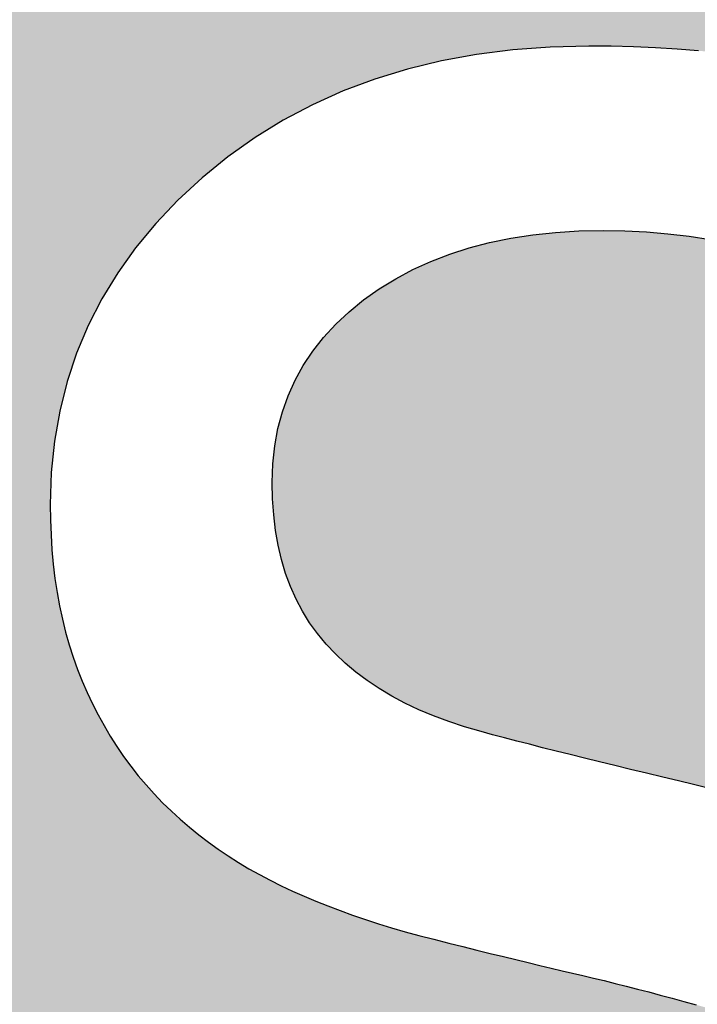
# Model space of a CAD drawing. Extents: x 2664 to 3343, y -1898 to 249.
# Tile 19 of 91: x 2768.24 to 2770.39, y -1587.48 to -1584.36. Entities that reach past the tile are written whole.
import ezdxf

# ---------------------------------------------------------------- set-up
doc = ezdxf.new("R2010")
doc.units = 0
doc.layers.get('0').update_dxf_attribs({"linetype": 'CONTINUOUS'})

msp = doc.modelspace()

# ---------------------------------------------------------------- hatches: boundary and pattern name
h = msp.add_hatch(color=256)
h.paths.add_polyline_path([(2771.0448, -1588.1725), (2771.0479, -1588.2209), (2771.049, -1588.2709), (2771.047, -1588.3336), (2771.041, -1588.3943), (2771.0311, -1588.4529), (2771.0172, -1588.5094), (2770.9993, -1588.5638), (2770.9774, -1588.6162), (2770.9516, -1588.6664), (2770.9218, -1588.7146), (2770.888, -1588.7606), (2770.8503, -1588.8046), (2770.8086, -1588.8465), (2770.7629, -1588.8863), (2770.7133, -1588.9235), (2770.6599, -1588.9574), (2770.6027, -1588.9881), (2770.5417, -1589.0155), (2770.4769, -1589.0398), (2770.4083, -1589.0608), (2770.3359, -1589.0785), (2770.2597, -1589.0931), (2770.1797, -1589.1044), (2770.0959, -1589.1125), (2770.0083, -1589.1173), (2769.9169, -1589.1189), (2769.8515, -1589.1177), (2769.7857, -1589.1141), (2769.7194, -1589.1081), (2769.6527, -1589.0997), (2769.5856, -1589.0889), (2769.5181, -1589.0757), (2769.4501, -1589.0601), (2769.3817, -1589.0421), (2769.3129, -1589.0217), (2769.2436, -1588.9988), (2769.1739, -1588.9736), (2769.1038, -1588.946), (2769.0341, -1588.9162), (2768.9656, -1588.8845), (2768.8984, -1588.8508), (2768.8324, -1588.8152), (2768.7676, -1588.7776), (2768.704, -1588.7381), (2768.6417, -1588.6967), (2768.5806, -1588.6533), (2768.5207, -1588.6079), (2768.462, -1588.5606), (2768.4046, -1588.5114), (2768.3484, -1588.4602), (2768.299, -1588.4602), (2768.299, -1589.3083), (2768.3563, -1589.3354), (2768.4142, -1589.3618), (2768.4727, -1589.3875), (2768.5318, -1589.4126), (2768.5916, -1589.4369), (2768.652, -1589.4606), (2768.7131, -1589.4836), (2768.7747, -1589.5059), (2768.837, -1589.5275), (2768.8999, -1589.5484), (2768.9635, -1589.5687), (2769.0277, -1589.5882), (2769.0933, -1589.6066), (2769.1612, -1589.6234), (2769.2314, -1589.6386), (2769.3039, -1589.6523), (2769.3787, -1589.6643), (2769.4558, -1589.6747), (2769.5352, -1589.6835), (2769.6168, -1589.6907), (2769.7008, -1589.6963), (2769.787, -1589.7003), (2769.8755, -1589.7027), (2769.9663, -1589.7035), (2770.0427, -1589.7027), (2770.117, -1589.7002), (2770.1891, -1589.696), (2770.259, -1589.6902), (2770.3268, -1589.6828), (2770.3924, -1589.6736), (2770.4558, -1589.6629), (2770.517, -1589.6504), (2770.5761, -1589.6363), (2770.633, -1589.6206), (2770.6877, -1589.6032), (2770.7402, -1589.5841), (2770.7912, -1589.5635), (2770.8413, -1589.5414), (2770.8905, -1589.518), (2770.9387, -1589.4931), (2770.9861, -1589.4667), (2771.0325, -1589.439), (2771.078, -1589.4098), (2771.1226, -1589.3792), (2771.1663, -1589.3471), (2771.2091, -1589.3137), (2771.2509, -1589.2787), (2771.2919, -1589.2424), (2771.3275, -1589.2082), (2771.3619, -1589.1728), (2771.3949, -1589.1362), (2771.4266, -1589.0983), (2771.4569, -1589.0593), (2771.4859, -1589.0191), (2771.5135, -1588.9777), (2771.5398, -1588.935), (2771.5647, -1588.8912), (2771.5883, -1588.8462), (2771.6106, -1588.8), (2771.6315, -1588.7525), (2771.6509, -1588.7044), (2771.6686, -1588.6561), (2771.6846, -1588.6077), (2771.6989, -1588.559), (2771.7116, -1588.5102), (2771.7226, -1588.4613), (2771.7318, -1588.4121), (2771.7394, -1588.3628), (2771.7453, -1588.3133), (2771.7495, -1588.2637), (2771.7521, -1588.2138), (2771.7529, -1588.1638), (2771.7512, -1588.086), (2771.7462, -1588.0102), (2771.7377, -1587.9365), (2771.7259, -1587.8649), (2771.7108, -1587.7954), (2771.6922, -1587.728), (2771.6703, -1587.6627), (2771.645, -1587.5994), (2771.6163, -1587.5382), (2771.5843, -1587.4792), (2771.5488, -1587.4222), (2771.51, -1587.3673), (2771.4676, -1587.3145), (2771.4213, -1587.2641), (2771.3711, -1587.2158), (2771.317, -1587.1699), (2771.259, -1587.1262), (2771.1972, -1587.0848), (2771.1314, -1587.0456), (2771.0618, -1587.0086), (2770.9882, -1586.974), (2770.9108, -1586.9416), (2770.8295, -1586.9114), (2770.7443, -1586.8835), (2770.7093, -1586.8732), (2770.6728, -1586.8626), (2770.6349, -1586.8519), (2770.5954, -1586.841), (2770.5546, -1586.83), (2770.5123, -1586.8187), (2770.4685, -1586.8073), (2770.4232, -1586.7957), (2770.3765, -1586.784), (2770.3284, -1586.7721), (2770.2788, -1586.76), (2770.2277, -1586.7477), (2770.1766, -1586.7355), (2770.1268, -1586.7235), (2770.0783, -1586.7117), (2770.0312, -1586.7001), (2769.9855, -1586.6888), (2769.9411, -1586.6777), (2769.898, -1586.6669), (2769.8563, -1586.6562), (2769.8159, -1586.6458), (2769.7769, -1586.6356), (2769.7392, -1586.6257), (2769.7028, -1586.616), (2769.6503, -1586.6008), (2769.5999, -1586.5842), (2769.5516, -1586.5662), (2769.5054, -1586.5467), (2769.4613, -1586.5257), (2769.4193, -1586.5033), (2769.3793, -1586.4794), (2769.3415, -1586.454), (2769.3057, -1586.4272), (2769.272, -1586.399), (2769.2404, -1586.3693), (2769.2109, -1586.3381), (2769.1836, -1586.3053), (2769.1587, -1586.2707), (2769.1361, -1586.2343), (2769.116, -1586.1961), (2769.0982, -1586.1561), (2769.0827, -1586.1142), (2769.0697, -1586.0706), (2769.059, -1586.0252), (2769.0507, -1585.978), (2769.0448, -1585.929), (2769.0412, -1585.8782), (2769.04, -1585.8256), (2769.042, -1585.7668), (2769.0481, -1585.71), (2769.0582, -1585.6551), (2769.0723, -1585.6021), (2769.0904, -1585.551), (2769.1126, -1585.5019), (2769.1388, -1585.4546), (2769.169, -1585.4093), (2769.2033, -1585.3659), (2769.2416, -1585.3244), (2769.2839, -1585.2848), (2769.3302, -1585.2472), (2769.3799, -1585.212), (2769.432, -1585.1799), (2769.4866, -1585.1508), (2769.5436, -1585.1248), (2769.6032, -1585.1019), (2769.6652, -1585.082), (2769.7298, -1585.0652), (2769.7968, -1585.0514), (2769.8663, -1585.0407), (2769.9383, -1585.033), (2770.0128, -1585.0284), (2770.0898, -1585.0269), (2770.1588, -1585.0281), (2770.2273, -1585.0315), (2770.2954, -1585.0372), (2770.3629, -1585.0452), (2770.4298, -1585.0555), (2770.4963, -1585.0681), (2770.5623, -1585.083), (2770.6277, -1585.1001), (2770.6926, -1585.1195), (2770.757, -1585.1413), (2770.8209, -1585.1653), (2770.8843, -1585.1916), (2770.9465, -1585.2194), (2771.0068, -1585.2481), (2771.0652, -1585.2775), (2771.1217, -1585.3078), (2771.1763, -1585.3388), (2771.2291, -1585.3707), (2771.2799, -1585.4033), (2771.3289, -1585.4368), (2771.376, -1585.471), (2771.4212, -1585.5061), (2771.4645, -1585.5419), (2771.5059, -1585.5786), (2771.5553, -1585.5786), (2771.5553, -1584.7717), (2771.5007, -1584.7455), (2771.4454, -1584.7203), (2771.3894, -1584.6962), (2771.3326, -1584.6731), (2771.275, -1584.6511), (2771.2167, -1584.6302), (2771.1577, -1584.6103), (2771.0979, -1584.5915), (2771.0374, -1584.5737), (2770.9761, -1584.557), (2770.9141, -1584.5413), (2770.8514, -1584.5267), (2770.7879, -1584.5133), (2770.7237, -1584.501), (2770.6589, -1584.4898), (2770.5934, -1584.4799), (2770.5272, -1584.4711), (2770.4603, -1584.4634), (2770.3927, -1584.457), (2770.3244, -1584.4517), (2770.2555, -1584.4476), (2770.1858, -1584.4447), (2770.1155, -1584.4429), (2770.0445, -1584.4423), (2769.9221, -1584.4452), (2769.8034, -1584.454), (2769.6884, -1584.4685), (2769.577, -1584.4888), (2769.4693, -1584.5149), (2769.3652, -1584.5468), (2769.2648, -1584.5845), (2769.1681, -1584.6281), (2769.075, -1584.6774), (2768.9856, -1584.7325), (2768.8998, -1584.7935), (2768.8177, -1584.8602), (2768.7408, -1584.9312), (2768.6705, -1585.005), (2768.607, -1585.0816), (2768.5501, -1585.1609), (2768.5, -1585.2431), (2768.4565, -1585.3279), (2768.4197, -1585.4156), (2768.3896, -1585.5061), (2768.3662, -1585.5993), (2768.3494, -1585.6953), (2768.3394, -1585.794), (2768.3361, -1585.8955), (2768.3367, -1585.9445), (2768.3385, -1585.9924), (2768.3415, -1586.0394), (2768.3457, -1586.0854), (2768.3511, -1586.1304), (2768.3577, -1586.1744), (2768.3655, -1586.2175), (2768.3745, -1586.2596), (2768.3847, -1586.3008), (2768.3961, -1586.3409), (2768.4087, -1586.3801), (2768.4225, -1586.4184), (2768.4374, -1586.4557), (2768.4533, -1586.4922), (2768.4701, -1586.528), (2768.4879, -1586.5629), (2768.5067, -1586.597), (2768.5265, -1586.6304), (2768.5472, -1586.6629), (2768.5689, -1586.6946), (2768.5916, -1586.7256), (2768.6152, -1586.7557), (2768.6398, -1586.785), (2768.6654, -1586.8136), (2768.6925, -1586.8412), (2768.7202, -1586.8681), (2768.7486, -1586.894), (2768.7777, -1586.919), (2768.8074, -1586.9431), (2768.8378, -1586.9664), (2768.8688, -1586.9888), (2768.9005, -1587.0102), (2768.9329, -1587.0308), (2768.9659, -1587.0506), (2768.9995, -1587.0694), (2769.0338, -1587.0873), (2769.0689, -1587.1046), (2769.1047, -1587.1213), (2769.1413, -1587.1376), (2769.1786, -1587.1534), (2769.2167, -1587.1687), (2769.2556, -1587.1836), (2769.2953, -1587.1979), (2769.3357, -1587.2117), (2769.3769, -1587.2251), (2769.4189, -1587.238), (2769.4617, -1587.2504), (2769.5052, -1587.2623), (2769.5533, -1587.2744), (2769.5999, -1587.2862), (2769.6453, -1587.2975), (2769.6893, -1587.3085), (2769.732, -1587.319), (2769.7733, -1587.3292), (2769.8133, -1587.3389), (2769.8519, -1587.3483), (2769.8892, -1587.3572), (2769.9252, -1587.3658), (2769.9598, -1587.3739), (2769.993, -1587.3817), (2770.0259, -1587.3894), (2770.0593, -1587.3973), (2770.0933, -1587.4056), (2770.1277, -1587.4141), (2770.1628, -1587.423), (2770.1984, -1587.4321), (2770.2345, -1587.4415), (2770.2711, -1587.4512), (2770.3084, -1587.4612), (2770.3461, -1587.4714), (2770.3844, -1587.482), (2770.4232, -1587.4928), (2770.4762, -1587.5093), (2770.5268, -1587.527), (2770.5749, -1587.5461), (2770.6206, -1587.5665), (2770.6639, -1587.5882), (2770.7047, -1587.6112), (2770.7431, -1587.6355), (2770.7791, -1587.6611), (2770.8126, -1587.6881), (2770.8438, -1587.7164), (2770.8725, -1587.746), (2770.8987, -1587.7769), (2770.9227, -1587.8092), (2770.9446, -1587.8432), (2770.9644, -1587.8788), (2770.9822, -1587.9159), (2770.9978, -1587.9547), (2771.0114, -1587.9951), (2771.0229, -1588.037), (2771.0323, -1588.0806), (2771.0396, -1588.1258)], flags=16)
h.paths.add_polyline_path([(2769.6708, -1602.5224), (2770.3459, -1602.5224), (2770.3459, -1598.0434), (2772.0502, -1598.0434), (2772.0502, -1597.4424), (2767.9665, -1597.4424), (2767.9665, -1598.0434), (2769.6708, -1598.0434)], flags=16)
h.paths.add_polyline_path([(2765.5707, -1592.1735), (2765.5707, -1582.1735), (2774.5707, -1582.1735), (2774.5707, -1592.1735)])
h.paths.add_polyline_path([(2774.5707, -1605.1735), (2765.5707, -1605.1735), (2765.5707, -1595.1735), (2774.5707, -1595.1735)])
edge = h.paths.add_edge_path()
edge.add_line((2771.8044, -1573.2535), (2771.8221, -1573.172))
edge.add_line((2771.8221, -1573.172), (2771.8359, -1573.0881))
edge.add_line((2771.8359, -1573.0881), (2771.8458, -1573.0017))
edge.add_line((2771.8458, -1573.0017), (2771.8517, -1572.9128))
edge.add_line((2771.8517, -1572.9128), (2771.8537, -1572.8214))
edge.add_line((2771.8537, -1572.8214), (2771.8526, -1572.7558))
edge.add_line((2768.6756, -1571.4424), (2768.6756, -1576.5224))
edge.add_line((2768.6756, -1576.5224), (2769.3507, -1576.5224))
edge.add_line((2769.3507, -1576.5224), (2769.3507, -1574.5011))
edge.add_line((2769.3507, -1574.5011), (2770.1247, -1574.5011))
edge.add_line((2770.1247, -1574.5011), (2771.7302, -1576.5224))
edge.add_line((2771.7302, -1576.5224), (2772.607, -1576.5224))
edge.add_line((2772.607, -1576.5224), (2770.7998, -1574.3117))
edge.add_line((2770.7998, -1574.3117), (2770.8794, -1574.2801))
edge.add_line((2770.8794, -1574.2801), (2770.9561, -1574.2459))
edge.add_line((2770.9561, -1574.2459), (2771.0301, -1574.2089))
edge.add_line((2771.0301, -1574.2089), (2771.1012, -1574.1692))
edge.add_line((2771.1012, -1574.1692), (2771.1696, -1574.1268))
edge.add_line((2771.1696, -1574.1268), (2771.2351, -1574.0817))
edge.add_line((2771.2351, -1574.0817), (2771.2979, -1574.0338))
edge.add_line((2771.2979, -1574.0338), (2771.3578, -1573.9833))
edge.add_line((2771.3578, -1573.9833), (2771.415, -1573.93))
edge.add_line((2771.415, -1573.93), (2771.4693, -1573.874))
edge.add_line((2771.4693, -1573.874), (2771.5209, -1573.8153))
edge.add_line((2771.5209, -1573.8153), (2771.5696, -1573.7539))
edge.add_line((2771.5696, -1573.7539), (2771.615, -1573.6899))
edge.add_line((2771.615, -1573.6899), (2771.6564, -1573.6233))
edge.add_line((2771.6564, -1573.6233), (2771.6939, -1573.5543))
edge.add_line((2771.6939, -1573.5543), (2771.7274, -1573.4829))
edge.add_line((2771.7274, -1573.4829), (2771.757, -1573.4089))
edge.add_line((2771.757, -1573.4089), (2771.7827, -1573.3324))
edge.add_line((2771.7827, -1573.3324), (2771.8044, -1573.2535))
edge.add_line((2770.9517, -1573.5739), (2770.9308, -1573.6))
edge.add_line((2770.9308, -1573.6), (2770.9088, -1573.6253))
edge.add_line((2770.9088, -1573.6253), (2770.8857, -1573.6499))
edge.add_line((2770.8857, -1573.6499), (2770.8615, -1573.6736))
edge.add_line((2770.8615, -1573.6736), (2770.8343, -1573.6996))
edge.add_line((2770.8343, -1573.6996), (2770.806, -1573.7241))
edge.add_line((2770.806, -1573.7241), (2770.7768, -1573.7471))
edge.add_line((2770.7768, -1573.7471), (2770.7465, -1573.7685))
edge.add_line((2770.7465, -1573.7685), (2770.7153, -1573.7885))
edge.add_line((2770.7153, -1573.7885), (2770.683, -1573.8069))
edge.add_line((2770.683, -1573.8069), (2770.6497, -1573.8238))
edge.add_line((2770.6497, -1573.8238), (2770.6155, -1573.8392))
edge.add_line((2770.6155, -1573.8392), (2770.5802, -1573.8531))
edge.add_line((2770.5802, -1573.8531), (2770.5439, -1573.8654))
edge.add_line((2770.5439, -1573.8654), (2770.5067, -1573.8763))
edge.add_line((2770.5067, -1573.8763), (2770.4684, -1573.8856))
edge.add_line((2770.4684, -1573.8856), (2770.4292, -1573.8938))
edge.add_line((2770.4292, -1573.8938), (2770.3892, -1573.9013))
edge.add_line((2770.3892, -1573.9013), (2770.3484, -1573.9081))
edge.add_line((2770.3484, -1573.9081), (2770.3067, -1573.9142))
edge.add_line((2770.3067, -1573.9142), (2770.2642, -1573.9196))
edge.add_line((2770.2642, -1573.9196), (2770.2209, -1573.9242))
edge.add_line((2770.2209, -1573.9242), (2770.1767, -1573.9281))
edge.add_line((2770.1767, -1573.9281), (2770.1318, -1573.9314))
edge.add_line((2770.1318, -1573.9314), (2770.0859, -1573.9339))
edge.add_line((2770.0859, -1573.9339), (2770.0393, -1573.9356))
edge.add_line((2770.0393, -1573.9356), (2769.9918, -1573.9367))
edge.add_line((2769.9918, -1573.9367), (2769.9435, -1573.9371))
edge.add_line((2769.9435, -1573.9371), (2769.3507, -1573.9371))
edge.add_line((2769.3507, -1573.9371), (2769.3507, -1572.0269))
edge.add_line((2771.1448, -1572.767), (2771.1475, -1572.8023))
edge.add_line((2771.1475, -1572.8023), (2771.1492, -1572.8383))
edge.add_line((2771.1492, -1572.8383), (2771.1497, -1572.875))
edge.add_line((2771.1497, -1572.875), (2771.1492, -1572.9184))
edge.add_line((2771.1492, -1572.9184), (2771.1478, -1572.961))
edge.add_line((2771.1478, -1572.961), (2771.1453, -1573.0026))
edge.add_line((2771.1453, -1573.0026), (2771.1419, -1573.0433))
edge.add_line((2771.1419, -1573.0433), (2771.1376, -1573.0831))
edge.add_line((2771.1376, -1573.0831), (2771.1322, -1573.122))
edge.add_line((2771.1322, -1573.122), (2771.1259, -1573.1599))
edge.add_line((2771.1259, -1573.1599), (2771.1186, -1573.197))
edge.add_line((2771.1186, -1573.197), (2771.1104, -1573.2331))
edge.add_line((2771.1104, -1573.2331), (2771.1011, -1573.2683))
edge.add_line((2771.1011, -1573.2683), (2771.0909, -1573.3026))
edge.add_line((2771.0909, -1573.3026), (2771.0797, -1573.336))
edge.add_line((2771.0797, -1573.336), (2771.0675, -1573.3686))
edge.add_line((2771.0675, -1573.3686), (2771.0542, -1573.4003))
edge.add_line((2771.0542, -1573.4003), (2771.0399, -1573.4312))
edge.add_line((2771.0399, -1573.4312), (2771.0244, -1573.4614))
edge.add_line((2771.0244, -1573.4614), (2771.0078, -1573.4907))
edge.add_line((2771.0078, -1573.4907), (2770.9902, -1573.5192))
edge.add_line((2770.9902, -1573.5192), (2770.9715, -1573.547))
edge.add_line((2770.9715, -1573.547), (2770.9517, -1573.5739))
edge.add_line((2765.5707, -1579.1735), (2765.5707, -1569.1735))
edge.add_line((2774.5707, -1579.1735), (2765.5707, -1579.1735))
edge.add_line((2774.5707, -1569.1735), (2774.5707, -1579.1735))
h = msp.add_hatch(color=256)
h.paths.add_polyline_path([(2770.9561, -1574.2459), (2771.0301, -1574.2089), (2771.1012, -1574.1692), (2771.1696, -1574.1268), (2771.2351, -1574.0817), (2771.2979, -1574.0338), (2771.3578, -1573.9833), (2771.415, -1573.93), (2771.4693, -1573.874), (2771.5209, -1573.8153), (2771.5696, -1573.7539), (2771.615, -1573.6899), (2771.6564, -1573.6233), (2771.6939, -1573.5543), (2771.7274, -1573.4829), (2771.757, -1573.4089), (2771.7827, -1573.3324), (2771.8044, -1573.2535), (2771.8221, -1573.172), (2771.8359, -1573.0881), (2771.8458, -1573.0017), (2771.8517, -1572.9128), (2771.8537, -1572.8214), (2771.8526, -1572.7558), (2771.8494, -1572.6919), (2771.844, -1572.6299), (2771.8365, -1572.5696), (2771.8269, -1572.5112), (2771.8151, -1572.4545), (2771.8011, -1572.3997), (2771.7851, -1572.3467), (2771.7668, -1572.2954), (2771.7465, -1572.246), (2771.724, -1572.1983), (2771.6993, -1572.1525), (2771.6728, -1572.1082), (2771.6447, -1572.0653), (2771.615, -1572.0237), (2771.5838, -1571.9835), (2771.551, -1571.9446), (2771.5166, -1571.907), (2771.4807, -1571.8708), (2771.4431, -1571.836), (2771.4041, -1571.8024), (2771.3634, -1571.7703), (2771.3211, -1571.7394), (2771.2773, -1571.7099), (2771.2326, -1571.682), (2771.1874, -1571.6558), (2771.1419, -1571.6313), (2771.096, -1571.6086), (2771.0497, -1571.5877), (2771.0031, -1571.5684), (2770.956, -1571.5509), (2770.9087, -1571.5352), (2770.8609, -1571.5212), (2770.8128, -1571.509), (2770.7643, -1571.4985), (2770.7154, -1571.4897), (2770.6654, -1571.4821), (2770.6133, -1571.4752), (2770.5594, -1571.469), (2770.5034, -1571.4634), (2770.4455, -1571.4585), (2770.3856, -1571.4542), (2770.3237, -1571.4506), (2770.2598, -1571.4476), (2770.194, -1571.4453), (2770.1262, -1571.4437), (2770.0564, -1571.4427), (2769.9847, -1571.4424), (2768.6756, -1571.4424), (2768.6756, -1576.5224), (2769.3507, -1576.5224), (2769.3507, -1574.5011), (2770.1247, -1574.5011), (2771.7302, -1576.5224), (2772.607, -1576.5224), (2770.7998, -1574.3117), (2770.8794, -1574.2801)], flags=16)
h.paths.add_polyline_path([(2769.6708, -1602.5224), (2770.3459, -1602.5224), (2770.3459, -1598.0434), (2772.0502, -1598.0434), (2772.0502, -1597.4424), (2767.9665, -1597.4424), (2767.9665, -1598.0434), (2769.6708, -1598.0434)], flags=16)
h.paths.add_polyline_path([(2770.7791, -1587.6611), (2770.8126, -1587.6881), (2770.8438, -1587.7164), (2770.8725, -1587.746), (2770.8987, -1587.7769), (2770.9227, -1587.8092), (2770.9446, -1587.8432), (2770.9644, -1587.8788), (2770.9822, -1587.9159), (2770.9978, -1587.9547), (2771.0114, -1587.9951), (2771.0229, -1588.037), (2771.0323, -1588.0806), (2771.0396, -1588.1258), (2771.0448, -1588.1725), (2771.0479, -1588.2209), (2771.049, -1588.2709), (2771.047, -1588.3336), (2771.041, -1588.3943), (2771.0311, -1588.4529), (2771.0172, -1588.5094), (2770.9993, -1588.5638), (2770.9774, -1588.6162), (2770.9516, -1588.6664), (2770.9218, -1588.7146), (2770.888, -1588.7606), (2770.8503, -1588.8046), (2770.8086, -1588.8465), (2770.7629, -1588.8863), (2770.7133, -1588.9235), (2770.6599, -1588.9574), (2770.6027, -1588.9881), (2770.5417, -1589.0155), (2770.4769, -1589.0398), (2770.4083, -1589.0608), (2770.3359, -1589.0785), (2770.2597, -1589.0931), (2770.1797, -1589.1044), (2770.0959, -1589.1125), (2770.0083, -1589.1173), (2769.9169, -1589.1189), (2769.8515, -1589.1177), (2769.7857, -1589.1141), (2769.7194, -1589.1081), (2769.6527, -1589.0997), (2769.5856, -1589.0889), (2769.5181, -1589.0757), (2769.4501, -1589.0601), (2769.3817, -1589.0421), (2769.3129, -1589.0217), (2769.2436, -1588.9988), (2769.1739, -1588.9736), (2769.1038, -1588.946), (2769.0341, -1588.9162), (2768.9656, -1588.8845), (2768.8984, -1588.8508), (2768.8324, -1588.8152), (2768.7676, -1588.7776), (2768.704, -1588.7381), (2768.6417, -1588.6967), (2768.5806, -1588.6533), (2768.5207, -1588.6079), (2768.462, -1588.5606), (2768.4046, -1588.5114), (2768.3484, -1588.4602), (2768.299, -1588.4602), (2768.299, -1589.3083), (2768.3563, -1589.3354), (2768.4142, -1589.3618), (2768.4727, -1589.3875), (2768.5318, -1589.4126), (2768.5916, -1589.4369), (2768.652, -1589.4606), (2768.7131, -1589.4836), (2768.7747, -1589.5059), (2768.837, -1589.5275), (2768.8999, -1589.5484), (2768.9635, -1589.5687), (2769.0277, -1589.5882), (2769.0933, -1589.6066), (2769.1612, -1589.6234), (2769.2314, -1589.6386), (2769.3039, -1589.6523), (2769.3787, -1589.6643), (2769.4558, -1589.6747), (2769.5352, -1589.6835), (2769.6168, -1589.6907), (2769.7008, -1589.6963), (2769.787, -1589.7003), (2769.8755, -1589.7027), (2769.9663, -1589.7035), (2770.0427, -1589.7027), (2770.117, -1589.7002), (2770.1891, -1589.696), (2770.259, -1589.6902), (2770.3268, -1589.6828), (2770.3924, -1589.6736), (2770.4558, -1589.6629), (2770.517, -1589.6504), (2770.5761, -1589.6363), (2770.633, -1589.6206), (2770.6877, -1589.6032), (2770.7402, -1589.5841), (2770.7912, -1589.5635), (2770.8413, -1589.5414), (2770.8905, -1589.518), (2770.9387, -1589.4931), (2770.9861, -1589.4667), (2771.0325, -1589.439), (2771.078, -1589.4098), (2771.1226, -1589.3792), (2771.1663, -1589.3471), (2771.2091, -1589.3137), (2771.2509, -1589.2787), (2771.2919, -1589.2424), (2771.3275, -1589.2082), (2771.3619, -1589.1728), (2771.3949, -1589.1362), (2771.4266, -1589.0983), (2771.4569, -1589.0593), (2771.4859, -1589.0191), (2771.5135, -1588.9777), (2771.5398, -1588.935), (2771.5647, -1588.8912), (2771.5883, -1588.8462), (2771.6106, -1588.8), (2771.6315, -1588.7525), (2771.6509, -1588.7044), (2771.6686, -1588.6561), (2771.6846, -1588.6077), (2771.6989, -1588.559), (2771.7116, -1588.5102), (2771.7226, -1588.4613), (2771.7318, -1588.4121), (2771.7394, -1588.3628), (2771.7453, -1588.3133), (2771.7495, -1588.2637), (2771.7521, -1588.2138), (2771.7529, -1588.1638), (2771.7512, -1588.086), (2771.7462, -1588.0102), (2771.7377, -1587.9365), (2771.7259, -1587.8649), (2771.7108, -1587.7954), (2771.6922, -1587.728), (2771.6703, -1587.6627), (2771.645, -1587.5994), (2771.6163, -1587.5382), (2771.5843, -1587.4792), (2771.5488, -1587.4222), (2771.51, -1587.3673), (2771.4676, -1587.3145), (2771.4213, -1587.2641), (2771.3711, -1587.2158), (2771.317, -1587.1699), (2771.259, -1587.1262), (2771.1972, -1587.0848), (2771.1314, -1587.0456), (2771.0618, -1587.0086), (2770.9882, -1586.974), (2770.9108, -1586.9416), (2770.8295, -1586.9114), (2770.7443, -1586.8835), (2770.7093, -1586.8732), (2770.6728, -1586.8626), (2770.6349, -1586.8519), (2770.5954, -1586.841), (2770.5546, -1586.83), (2770.5123, -1586.8187), (2770.4685, -1586.8073), (2770.4232, -1586.7957), (2770.3765, -1586.784), (2770.3284, -1586.7721), (2770.2788, -1586.76), (2770.2277, -1586.7477), (2770.1766, -1586.7355), (2770.1268, -1586.7235), (2770.0783, -1586.7117), (2770.0312, -1586.7001), (2769.9855, -1586.6888), (2769.9411, -1586.6777), (2769.898, -1586.6669), (2769.8563, -1586.6562), (2769.8159, -1586.6458), (2769.7769, -1586.6356), (2769.7392, -1586.6257), (2769.7028, -1586.616), (2769.6503, -1586.6008), (2769.5999, -1586.5842), (2769.5516, -1586.5662), (2769.5054, -1586.5467), (2769.4613, -1586.5257), (2769.4193, -1586.5033), (2769.3793, -1586.4794), (2769.3415, -1586.454), (2769.3057, -1586.4272), (2769.272, -1586.399), (2769.2404, -1586.3693), (2769.2109, -1586.3381), (2769.1836, -1586.3053), (2769.1587, -1586.2707), (2769.1361, -1586.2343), (2769.116, -1586.1961), (2769.0982, -1586.1561), (2769.0827, -1586.1142), (2769.0697, -1586.0706), (2769.059, -1586.0252), (2769.0507, -1585.978), (2769.0448, -1585.929), (2769.0412, -1585.8782), (2769.04, -1585.8256), (2769.042, -1585.7668), (2769.0481, -1585.71), (2769.0582, -1585.6551), (2769.0723, -1585.6021), (2769.0904, -1585.551), (2769.1126, -1585.5019), (2769.1388, -1585.4546), (2769.169, -1585.4093), (2769.2033, -1585.3659), (2769.2416, -1585.3244), (2769.2839, -1585.2848), (2769.3302, -1585.2472), (2769.3799, -1585.212), (2769.432, -1585.1799), (2769.4866, -1585.1508), (2769.5436, -1585.1248), (2769.6032, -1585.1019), (2769.6652, -1585.082), (2769.7298, -1585.0652), (2769.7968, -1585.0514), (2769.8663, -1585.0407), (2769.9383, -1585.033), (2770.0128, -1585.0284), (2770.0898, -1585.0269), (2770.1588, -1585.0281), (2770.2273, -1585.0315), (2770.2954, -1585.0372), (2770.3629, -1585.0452), (2770.4298, -1585.0555), (2770.4963, -1585.0681), (2770.5623, -1585.083), (2770.6277, -1585.1001), (2770.6926, -1585.1195), (2770.757, -1585.1413), (2770.8209, -1585.1653), (2770.8843, -1585.1916), (2770.9465, -1585.2194), (2771.0068, -1585.2481), (2771.0652, -1585.2775), (2771.1217, -1585.3078), (2771.1763, -1585.3388), (2771.2291, -1585.3707), (2771.2799, -1585.4033), (2771.3289, -1585.4368), (2771.376, -1585.471), (2771.4212, -1585.5061), (2771.4645, -1585.5419), (2771.5059, -1585.5786), (2771.5553, -1585.5786), (2771.5553, -1584.7717), (2771.5007, -1584.7455), (2771.4454, -1584.7203), (2771.3894, -1584.6962), (2771.3326, -1584.6731), (2771.275, -1584.6511), (2771.2167, -1584.6302), (2771.1577, -1584.6103), (2771.0979, -1584.5915), (2771.0374, -1584.5737), (2770.9761, -1584.557), (2770.9141, -1584.5413), (2770.8514, -1584.5267), (2770.7879, -1584.5133), (2770.7237, -1584.501), (2770.6589, -1584.4898), (2770.5934, -1584.4799), (2770.5272, -1584.4711), (2770.4603, -1584.4634), (2770.3927, -1584.457), (2770.3244, -1584.4517), (2770.2555, -1584.4476), (2770.1858, -1584.4447), (2770.1155, -1584.4429), (2770.0445, -1584.4423), (2769.9221, -1584.4452), (2769.8034, -1584.454), (2769.6884, -1584.4685), (2769.577, -1584.4888), (2769.4693, -1584.5149), (2769.3652, -1584.5468), (2769.2648, -1584.5845), (2769.1681, -1584.6281), (2769.075, -1584.6774), (2768.9856, -1584.7325), (2768.8998, -1584.7935), (2768.8177, -1584.8602), (2768.7408, -1584.9312), (2768.6705, -1585.005), (2768.607, -1585.0816), (2768.5501, -1585.1609), (2768.5, -1585.2431), (2768.4565, -1585.3279), (2768.4197, -1585.4156), (2768.3896, -1585.5061), (2768.3662, -1585.5993), (2768.3494, -1585.6953), (2768.3394, -1585.794), (2768.3361, -1585.8955), (2768.3367, -1585.9445), (2768.3385, -1585.9924), (2768.3415, -1586.0394), (2768.3457, -1586.0854), (2768.3511, -1586.1304), (2768.3577, -1586.1744), (2768.3655, -1586.2175), (2768.3745, -1586.2596), (2768.3847, -1586.3008), (2768.3961, -1586.3409), (2768.4087, -1586.3801), (2768.4225, -1586.4184), (2768.4374, -1586.4557), (2768.4533, -1586.4922), (2768.4701, -1586.528), (2768.4879, -1586.5629), (2768.5067, -1586.597), (2768.5265, -1586.6304), (2768.5472, -1586.6629), (2768.5689, -1586.6946), (2768.5916, -1586.7256), (2768.6152, -1586.7557), (2768.6398, -1586.785), (2768.6654, -1586.8136), (2768.6925, -1586.8412), (2768.7202, -1586.8681), (2768.7486, -1586.894), (2768.7777, -1586.919), (2768.8074, -1586.9431), (2768.8378, -1586.9664), (2768.8688, -1586.9888), (2768.9005, -1587.0102), (2768.9329, -1587.0308), (2768.9659, -1587.0506), (2768.9995, -1587.0694), (2769.0338, -1587.0873), (2769.0689, -1587.1046), (2769.1047, -1587.1213), (2769.1413, -1587.1376), (2769.1786, -1587.1534), (2769.2167, -1587.1687), (2769.2556, -1587.1836), (2769.2953, -1587.1979), (2769.3357, -1587.2117), (2769.3769, -1587.2251), (2769.4189, -1587.238), (2769.4617, -1587.2504), (2769.5052, -1587.2623), (2769.5533, -1587.2744), (2769.5999, -1587.2862), (2769.6453, -1587.2975), (2769.6893, -1587.3085), (2769.732, -1587.319), (2769.7733, -1587.3292), (2769.8133, -1587.3389), (2769.8519, -1587.3483), (2769.8892, -1587.3572), (2769.9252, -1587.3658), (2769.9598, -1587.3739), (2769.993, -1587.3817), (2770.0259, -1587.3894), (2770.0593, -1587.3973), (2770.0933, -1587.4056), (2770.1277, -1587.4141), (2770.1628, -1587.423), (2770.1984, -1587.4321), (2770.2345, -1587.4415), (2770.2711, -1587.4512), (2770.3084, -1587.4612), (2770.3461, -1587.4714), (2770.3844, -1587.482), (2770.4232, -1587.4928), (2770.4762, -1587.5093), (2770.5268, -1587.527), (2770.5749, -1587.5461), (2770.6206, -1587.5665), (2770.6639, -1587.5882), (2770.7047, -1587.6112), (2770.7431, -1587.6355)], flags=16)
h.paths.add_polyline_path([(2771.1259, -1573.1599), (2771.1186, -1573.197), (2771.1104, -1573.2331), (2771.1011, -1573.2683), (2771.0909, -1573.3026), (2771.0797, -1573.336), (2771.0675, -1573.3686), (2771.0542, -1573.4003), (2771.0399, -1573.4312), (2771.0244, -1573.4614), (2771.0078, -1573.4907), (2770.9902, -1573.5192), (2770.9715, -1573.547), (2770.9517, -1573.5739), (2770.9308, -1573.6), (2770.9088, -1573.6253), (2770.8857, -1573.6499), (2770.8615, -1573.6736), (2770.8343, -1573.6996), (2770.806, -1573.7241), (2770.7768, -1573.7471), (2770.7465, -1573.7685), (2770.7153, -1573.7885), (2770.683, -1573.8069), (2770.6497, -1573.8238), (2770.6155, -1573.8392), (2770.5802, -1573.8531), (2770.5439, -1573.8654), (2770.5067, -1573.8763), (2770.4684, -1573.8856), (2770.4292, -1573.8938), (2770.3892, -1573.9013), (2770.3484, -1573.9081), (2770.3067, -1573.9142), (2770.2642, -1573.9196), (2770.2209, -1573.9242), (2770.1767, -1573.9281), (2770.1318, -1573.9314), (2770.0859, -1573.9339), (2770.0393, -1573.9356), (2769.9918, -1573.9367), (2769.9435, -1573.9371), (2769.3507, -1573.9371), (2769.3507, -1572.0269), (2770.0217, -1572.0269), (2770.0678, -1572.0272), (2770.1126, -1572.028), (2770.1562, -1572.0294), (2770.1985, -1572.0313), (2770.2397, -1572.0337), (2770.2796, -1572.0367), (2770.3182, -1572.0402), (2770.3557, -1572.0443), (2770.3919, -1572.0489), (2770.4268, -1572.0541), (2770.4606, -1572.0598), (2770.4931, -1572.066), (2770.5247, -1572.0729), (2770.5556, -1572.0806), (2770.5859, -1572.0891), (2770.6155, -1572.0983), (2770.6444, -1572.1083), (2770.6727, -1572.119), (2770.7003, -1572.1306), (2770.7273, -1572.1429), (2770.7536, -1572.156), (2770.7793, -1572.1698), (2770.8043, -1572.1844), (2770.8286, -1572.1998), (2770.8555, -1572.2188), (2770.8811, -1572.2385), (2770.9055, -1572.2591), (2770.9288, -1572.2806), (2770.9508, -1572.3028), (2770.9717, -1572.3259), (2770.9913, -1572.3498), (2771.0098, -1572.3746), (2771.027, -1572.4001), (2771.043, -1572.4265), (2771.0579, -1572.4538), (2771.0715, -1572.4818), (2771.084, -1572.5106), (2771.0954, -1572.5402), (2771.1057, -1572.5705), (2771.115, -1572.6014), (2771.1231, -1572.6331), (2771.1302, -1572.6655), (2771.1361, -1572.6986), (2771.141, -1572.7325), (2771.1448, -1572.767), (2771.1475, -1572.8023), (2771.1492, -1572.8383), (2771.1497, -1572.875), (2771.1492, -1572.9184), (2771.1478, -1572.961), (2771.1453, -1573.0026), (2771.1419, -1573.0433), (2771.1376, -1573.0831), (2771.1322, -1573.122)], flags=0)
h.paths.add_polyline_path([(2765.5707, -1579.1735), (2765.5707, -1569.1735), (2774.5707, -1569.1735), (2774.5707, -1579.1735)])
h.paths.add_polyline_path([(2774.5707, -1605.1735), (2765.5707, -1605.1735), (2765.5707, -1595.1735), (2774.5707, -1595.1735)])
h.paths.add_polyline_path([(2774.5707, -1592.1735), (2765.5707, -1592.1735), (2765.5707, -1582.1735), (2774.5707, -1582.1735)])

# ---------------------------------------------------------------- linework, layer by layer
for p, q in [((2770.0445, -1584.4423), (2769.9221, -1584.4452)), ((2770.0445, -1584.4423), (2769.9221, -1584.4452)), ((2770.1155, -1584.4429), (2770.0445, -1584.4423)), ((2770.1155, -1584.4429), (2770.0445, -1584.4423)), ((2770.1858, -1584.4447), (2770.1155, -1584.4429)), ((2770.1858, -1584.4447), (2770.1155, -1584.4429)), ((2769.6884, -1584.4685), (2769.577, -1584.4888)), ((2769.6884, -1584.4685), (2769.577, -1584.4888)), ((2769.8034, -1584.454), (2769.6884, -1584.4685)), ((2769.8034, -1584.454), (2769.6884, -1584.4685)), ((2769.9221, -1584.4452), (2769.8034, -1584.454)), ((2769.9221, -1584.4452), (2769.8034, -1584.454)), ((2770.2555, -1584.4476), (2770.1858, -1584.4447)), ((2770.2555, -1584.4476), (2770.1858, -1584.4447)), ((2770.3244, -1584.4517), (2770.2555, -1584.4476)), ((2770.3244, -1584.4517), (2770.2555, -1584.4476)), ((2770.3927, -1584.457), (2770.3244, -1584.4517)), ((2770.3927, -1584.457), (2770.3244, -1584.4517)), ((2769.577, -1584.4888), (2769.4693, -1584.5149)), ((2769.577, -1584.4888), (2769.4693, -1584.5149)), ((2769.4693, -1584.5149), (2769.3652, -1584.5468)), ((2769.4693, -1584.5149), (2769.3652, -1584.5468)), ((2769.3652, -1584.5468), (2769.2648, -1584.5845)), ((2769.3652, -1584.5468), (2769.2648, -1584.5845)), ((2769.2648, -1584.5845), (2769.1681, -1584.6281)), ((2769.2648, -1584.5845), (2769.1681, -1584.6281)), ((2769.1681, -1584.6281), (2769.075, -1584.6774)), ((2769.1681, -1584.6281), (2769.075, -1584.6774)), ((2769.075, -1584.6774), (2768.9856, -1584.7325)), ((2769.075, -1584.6774), (2768.9856, -1584.7325)), ((2768.9856, -1584.7325), (2768.8998, -1584.7935)), ((2768.9856, -1584.7325), (2768.8998, -1584.7935)), ((2768.8998, -1584.7935), (2768.8177, -1584.8602)), ((2768.8998, -1584.7935), (2768.8177, -1584.8602)), ((2768.8177, -1584.8602), (2768.7408, -1584.9312)), ((2768.8177, -1584.8602), (2768.7408, -1584.9312)), ((2768.7408, -1584.9312), (2768.6705, -1585.005)), ((2768.7408, -1584.9312), (2768.6705, -1585.005)), ((2768.6705, -1585.005), (2768.607, -1585.0816)), ((2768.6705, -1585.005), (2768.607, -1585.0816)), ((2769.8663, -1585.0407), (2769.9383, -1585.033)), ((2769.8663, -1585.0407), (2769.9383, -1585.033)), ((2769.9383, -1585.033), (2770.0128, -1585.0284)), ((2769.9383, -1585.033), (2770.0128, -1585.0284)), ((2770.0128, -1585.0284), (2770.0898, -1585.0269)), ((2770.0128, -1585.0284), (2770.0898, -1585.0269)), ((2770.0898, -1585.0269), (2770.1588, -1585.0281)), ((2770.0898, -1585.0269), (2770.1588, -1585.0281)), ((2770.1588, -1585.0281), (2770.2273, -1585.0315)), ((2770.1588, -1585.0281), (2770.2273, -1585.0315)), ((2770.2273, -1585.0315), (2770.2954, -1585.0372)), ((2770.2273, -1585.0315), (2770.2954, -1585.0372)), ((2769.6652, -1585.082), (2769.7298, -1585.0652)), ((2769.6652, -1585.082), (2769.7298, -1585.0652)), ((2769.7298, -1585.0652), (2769.7968, -1585.0514)), ((2769.7298, -1585.0652), (2769.7968, -1585.0514)), ((2769.7968, -1585.0514), (2769.8663, -1585.0407)), ((2769.7968, -1585.0514), (2769.8663, -1585.0407)), ((2770.2954, -1585.0372), (2770.3629, -1585.0452)), ((2770.2954, -1585.0372), (2770.3629, -1585.0452)), ((2770.3629, -1585.0452), (2770.4298, -1585.0555)), ((2770.3629, -1585.0452), (2770.4298, -1585.0555)), ((2768.607, -1585.0816), (2768.5501, -1585.1609)), ((2768.607, -1585.0816), (2768.5501, -1585.1609)), ((2769.6032, -1585.1019), (2769.6652, -1585.082)), ((2769.6032, -1585.1019), (2769.6652, -1585.082)), ((2769.4866, -1585.1508), (2769.5436, -1585.1248)), ((2769.4866, -1585.1508), (2769.5436, -1585.1248)), ((2769.5436, -1585.1248), (2769.6032, -1585.1019)), ((2769.5436, -1585.1248), (2769.6032, -1585.1019)), ((2768.5501, -1585.1609), (2768.5, -1585.2431)), ((2768.5501, -1585.1609), (2768.5, -1585.2431)), ((2769.432, -1585.1799), (2769.4866, -1585.1508)), ((2769.432, -1585.1799), (2769.4866, -1585.1508)), ((2769.3799, -1585.212), (2769.432, -1585.1799)), ((2769.3799, -1585.212), (2769.432, -1585.1799)), ((2769.3302, -1585.2472), (2769.3799, -1585.212)), ((2769.3302, -1585.2472), (2769.3799, -1585.212)), ((2768.5, -1585.2431), (2768.4565, -1585.3279)), ((2768.5, -1585.2431), (2768.4565, -1585.3279)), ((2769.2839, -1585.2848), (2769.3302, -1585.2472)), ((2769.2839, -1585.2848), (2769.3302, -1585.2472)), ((2769.2416, -1585.3244), (2769.2839, -1585.2848)), ((2769.2416, -1585.3244), (2769.2839, -1585.2848)), ((2768.4565, -1585.3279), (2768.4197, -1585.4156)), ((2768.4565, -1585.3279), (2768.4197, -1585.4156)), ((2769.2033, -1585.3659), (2769.2416, -1585.3244)), ((2769.2033, -1585.3659), (2769.2416, -1585.3244)), ((2769.169, -1585.4093), (2769.2033, -1585.3659)), ((2769.169, -1585.4093), (2769.2033, -1585.3659)), ((2769.1388, -1585.4546), (2769.169, -1585.4093)), ((2769.1388, -1585.4546), (2769.169, -1585.4093)), ((2768.4197, -1585.4156), (2768.3896, -1585.5061)), ((2768.4197, -1585.4156), (2768.3896, -1585.5061)), ((2769.1126, -1585.5019), (2769.1388, -1585.4546)), ((2769.1126, -1585.5019), (2769.1388, -1585.4546)), ((2769.0904, -1585.551), (2769.1126, -1585.5019)), ((2769.0904, -1585.551), (2769.1126, -1585.5019)), ((2768.3896, -1585.5061), (2768.3662, -1585.5993)), ((2768.3896, -1585.5061), (2768.3662, -1585.5993)), ((2769.0723, -1585.6021), (2769.0904, -1585.551)), ((2769.0723, -1585.6021), (2769.0904, -1585.551)), ((2768.3662, -1585.5993), (2768.3494, -1585.6953)), ((2768.3662, -1585.5993), (2768.3494, -1585.6953)), ((2769.0582, -1585.6551), (2769.0723, -1585.6021)), ((2769.0582, -1585.6551), (2769.0723, -1585.6021)), ((2769.0481, -1585.71), (2769.0582, -1585.6551)), ((2769.0481, -1585.71), (2769.0582, -1585.6551)), ((2768.3494, -1585.6953), (2768.3394, -1585.794)), ((2768.3494, -1585.6953), (2768.3394, -1585.794)), ((2769.042, -1585.7668), (2769.0481, -1585.71)), ((2769.042, -1585.7668), (2769.0481, -1585.71)), ((2769.04, -1585.8256), (2769.042, -1585.7668)), ((2769.04, -1585.8256), (2769.042, -1585.7668)), ((2768.3394, -1585.794), (2768.3361, -1585.8955)), ((2768.3394, -1585.794), (2768.3361, -1585.8955)), ((2769.0412, -1585.8782), (2769.04, -1585.8256)), ((2769.0412, -1585.8782), (2769.04, -1585.8256)), ((2769.0448, -1585.929), (2769.0412, -1585.8782)), ((2769.0448, -1585.929), (2769.0412, -1585.8782)), ((2768.3361, -1585.8955), (2768.3367, -1585.9445)), ((2768.3361, -1585.8955), (2768.3367, -1585.9445)), ((2769.0507, -1585.978), (2769.0448, -1585.929)), ((2769.0507, -1585.978), (2769.0448, -1585.929)), ((2768.3367, -1585.9445), (2768.3385, -1585.9924)), ((2768.3367, -1585.9445), (2768.3385, -1585.9924)), ((2768.3385, -1585.9924), (2768.3415, -1586.0394)), ((2768.3385, -1585.9924), (2768.3415, -1586.0394)), ((2769.059, -1586.0252), (2769.0507, -1585.978)), ((2769.059, -1586.0252), (2769.0507, -1585.978)), ((2769.0697, -1586.0706), (2769.059, -1586.0252)), ((2769.0697, -1586.0706), (2769.059, -1586.0252)), ((2768.3415, -1586.0394), (2768.3457, -1586.0854)), ((2768.3415, -1586.0394), (2768.3457, -1586.0854)), ((2768.3457, -1586.0854), (2768.3511, -1586.1304)), ((2768.3457, -1586.0854), (2768.3511, -1586.1304)), ((2769.0827, -1586.1142), (2769.0697, -1586.0706)), ((2769.0827, -1586.1142), (2769.0697, -1586.0706)), ((2769.0982, -1586.1561), (2769.0827, -1586.1142)), ((2769.0982, -1586.1561), (2769.0827, -1586.1142)), ((2768.3511, -1586.1304), (2768.3577, -1586.1744)), ((2768.3511, -1586.1304), (2768.3577, -1586.1744)), ((2769.116, -1586.1961), (2769.0982, -1586.1561)), ((2769.116, -1586.1961), (2769.0982, -1586.1561)), ((2768.3577, -1586.1744), (2768.3655, -1586.2175)), ((2768.3577, -1586.1744), (2768.3655, -1586.2175)), ((2768.3655, -1586.2175), (2768.3745, -1586.2596)), ((2768.3655, -1586.2175), (2768.3745, -1586.2596)), ((2769.1361, -1586.2343), (2769.116, -1586.1961)), ((2769.1361, -1586.2343), (2769.116, -1586.1961)), ((2769.1587, -1586.2707), (2769.1361, -1586.2343)), ((2769.1587, -1586.2707), (2769.1361, -1586.2343)), ((2768.3745, -1586.2596), (2768.3847, -1586.3008)), ((2768.3745, -1586.2596), (2768.3847, -1586.3008)), ((2769.1836, -1586.3053), (2769.1587, -1586.2707)), ((2769.1836, -1586.3053), (2769.1587, -1586.2707)), ((2768.3847, -1586.3008), (2768.3961, -1586.3409)), ((2768.3847, -1586.3008), (2768.3961, -1586.3409)), ((2769.2109, -1586.3381), (2769.1836, -1586.3053)), ((2769.2109, -1586.3381), (2769.1836, -1586.3053)), ((2768.3961, -1586.3409), (2768.4087, -1586.3801)), ((2768.3961, -1586.3409), (2768.4087, -1586.3801)), ((2769.2404, -1586.3693), (2769.2109, -1586.3381)), ((2769.2404, -1586.3693), (2769.2109, -1586.3381)), ((2769.272, -1586.399), (2769.2404, -1586.3693)), ((2769.272, -1586.399), (2769.2404, -1586.3693)), ((2768.4087, -1586.3801), (2768.4225, -1586.4184)), ((2768.4087, -1586.3801), (2768.4225, -1586.4184)), ((2769.3057, -1586.4272), (2769.272, -1586.399)), ((2769.3057, -1586.4272), (2769.272, -1586.399)), ((2768.4225, -1586.4184), (2768.4374, -1586.4557)), ((2768.4225, -1586.4184), (2768.4374, -1586.4557)), ((2769.3415, -1586.454), (2769.3057, -1586.4272)), ((2769.3415, -1586.454), (2769.3057, -1586.4272)), ((2768.4374, -1586.4557), (2768.4533, -1586.4922)), ((2768.4374, -1586.4557), (2768.4533, -1586.4922)), ((2769.3793, -1586.4794), (2769.3415, -1586.454)), ((2769.3793, -1586.4794), (2769.3415, -1586.454)), ((2768.4533, -1586.4922), (2768.4701, -1586.528)), ((2768.4533, -1586.4922), (2768.4701, -1586.528)), ((2769.4193, -1586.5033), (2769.3793, -1586.4794)), ((2769.4193, -1586.5033), (2769.3793, -1586.4794)), ((2769.4613, -1586.5257), (2769.4193, -1586.5033)), ((2769.4613, -1586.5257), (2769.4193, -1586.5033)), ((2768.4701, -1586.528), (2768.4879, -1586.5629)), ((2768.4701, -1586.528), (2768.4879, -1586.5629)), ((2769.5054, -1586.5467), (2769.4613, -1586.5257)), ((2769.5054, -1586.5467), (2769.4613, -1586.5257)), ((2768.4879, -1586.5629), (2768.5067, -1586.597)), ((2768.4879, -1586.5629), (2768.5067, -1586.597)), ((2769.5516, -1586.5662), (2769.5054, -1586.5467)), ((2769.5516, -1586.5662), (2769.5054, -1586.5467)), ((2769.5999, -1586.5842), (2769.5516, -1586.5662)), ((2769.5999, -1586.5842), (2769.5516, -1586.5662)), ((2768.5067, -1586.597), (2768.5265, -1586.6304)), ((2768.5067, -1586.597), (2768.5265, -1586.6304)), ((2769.6503, -1586.6008), (2769.5999, -1586.5842)), ((2769.6503, -1586.6008), (2769.5999, -1586.5842)), ((2769.7028, -1586.616), (2769.6503, -1586.6008)), ((2769.7028, -1586.616), (2769.6503, -1586.6008)), ((2769.7392, -1586.6257), (2769.7028, -1586.616)), ((2769.7392, -1586.6257), (2769.7028, -1586.616)), ((2769.7769, -1586.6356), (2769.7392, -1586.6257)), ((2769.7769, -1586.6356), (2769.7392, -1586.6257)), ((2768.5265, -1586.6304), (2768.5472, -1586.6629)), ((2768.5265, -1586.6304), (2768.5472, -1586.6629)), ((2769.8159, -1586.6458), (2769.7769, -1586.6356)), ((2769.8159, -1586.6458), (2769.7769, -1586.6356)), ((2769.8563, -1586.6562), (2769.8159, -1586.6458)), ((2769.8563, -1586.6562), (2769.8159, -1586.6458)), ((2769.898, -1586.6669), (2769.8563, -1586.6562)), ((2769.898, -1586.6669), (2769.8563, -1586.6562)), ((2768.5472, -1586.6629), (2768.5689, -1586.6946)), ((2768.5472, -1586.6629), (2768.5689, -1586.6946)), ((2769.9411, -1586.6777), (2769.898, -1586.6669)), ((2769.9411, -1586.6777), (2769.898, -1586.6669)), ((2769.9855, -1586.6888), (2769.9411, -1586.6777)), ((2769.9855, -1586.6888), (2769.9411, -1586.6777)), ((2770.0312, -1586.7001), (2769.9855, -1586.6888)), ((2770.0312, -1586.7001), (2769.9855, -1586.6888)), ((2768.5689, -1586.6946), (2768.5916, -1586.7256)), ((2768.5689, -1586.6946), (2768.5916, -1586.7256)), ((2770.0783, -1586.7117), (2770.0312, -1586.7001)), ((2770.0783, -1586.7117), (2770.0312, -1586.7001)), ((2770.1268, -1586.7235), (2770.0783, -1586.7117)), ((2770.1268, -1586.7235), (2770.0783, -1586.7117)), ((2768.5916, -1586.7256), (2768.6152, -1586.7557)), ((2768.5916, -1586.7256), (2768.6152, -1586.7557)), ((2770.1766, -1586.7355), (2770.1268, -1586.7235)), ((2770.1766, -1586.7355), (2770.1268, -1586.7235)), ((2770.2277, -1586.7477), (2770.1766, -1586.7355)), ((2770.2277, -1586.7477), (2770.1766, -1586.7355)), ((2770.2788, -1586.76), (2770.2277, -1586.7477)), ((2770.2788, -1586.76), (2770.2277, -1586.7477)), ((2768.6152, -1586.7557), (2768.6398, -1586.785)), ((2768.6152, -1586.7557), (2768.6398, -1586.785)), ((2770.3284, -1586.7721), (2770.2788, -1586.76)), ((2770.3284, -1586.7721), (2770.2788, -1586.76)), ((2770.3765, -1586.784), (2770.3284, -1586.7721)), ((2770.3765, -1586.784), (2770.3284, -1586.7721)), ((2770.4232, -1586.7957), (2770.3765, -1586.784)), ((2770.4232, -1586.7957), (2770.3765, -1586.784)), ((2768.6398, -1586.785), (2768.6654, -1586.8136)), ((2768.6398, -1586.785), (2768.6654, -1586.8136)), ((2768.6654, -1586.8136), (2768.6925, -1586.8412)), ((2768.6654, -1586.8136), (2768.6925, -1586.8412)), ((2768.6925, -1586.8412), (2768.7202, -1586.8681)), ((2768.6925, -1586.8412), (2768.7202, -1586.8681)), ((2768.7202, -1586.8681), (2768.7486, -1586.894)), ((2768.7202, -1586.8681), (2768.7486, -1586.894)), ((2768.7486, -1586.894), (2768.7777, -1586.919)), ((2768.7486, -1586.894), (2768.7777, -1586.919)), ((2768.7777, -1586.919), (2768.8074, -1586.9431)), ((2768.7777, -1586.919), (2768.8074, -1586.9431)), ((2768.8074, -1586.9431), (2768.8378, -1586.9664)), ((2768.8074, -1586.9431), (2768.8378, -1586.9664)), ((2768.8378, -1586.9664), (2768.8688, -1586.9888)), ((2768.8378, -1586.9664), (2768.8688, -1586.9888)), ((2768.8688, -1586.9888), (2768.9005, -1587.0102)), ((2768.8688, -1586.9888), (2768.9005, -1587.0102)), ((2768.9005, -1587.0102), (2768.9329, -1587.0308)), ((2768.9005, -1587.0102), (2768.9329, -1587.0308)), ((2768.9329, -1587.0308), (2768.9659, -1587.0506)), ((2768.9329, -1587.0308), (2768.9659, -1587.0506)), ((2768.9659, -1587.0506), (2768.9995, -1587.0694)), ((2768.9659, -1587.0506), (2768.9995, -1587.0694)), ((2768.9995, -1587.0694), (2769.0338, -1587.0873)), ((2768.9995, -1587.0694), (2769.0338, -1587.0873)), ((2769.0338, -1587.0873), (2769.0689, -1587.1046)), ((2769.0338, -1587.0873), (2769.0689, -1587.1046)), ((2769.0689, -1587.1046), (2769.1047, -1587.1213)), ((2769.0689, -1587.1046), (2769.1047, -1587.1213)), ((2769.1047, -1587.1213), (2769.1413, -1587.1376)), ((2769.1047, -1587.1213), (2769.1413, -1587.1376)), ((2769.1413, -1587.1376), (2769.1786, -1587.1534)), ((2769.1413, -1587.1376), (2769.1786, -1587.1534)), ((2769.1786, -1587.1534), (2769.2167, -1587.1687)), ((2769.1786, -1587.1534), (2769.2167, -1587.1687)), ((2769.2167, -1587.1687), (2769.2556, -1587.1836)), ((2769.2167, -1587.1687), (2769.2556, -1587.1836)), ((2769.2556, -1587.1836), (2769.2953, -1587.1979)), ((2769.2556, -1587.1836), (2769.2953, -1587.1979)), ((2769.2953, -1587.1979), (2769.3357, -1587.2117)), ((2769.2953, -1587.1979), (2769.3357, -1587.2117)), ((2769.3357, -1587.2117), (2769.3769, -1587.2251)), ((2769.3357, -1587.2117), (2769.3769, -1587.2251)), ((2769.3769, -1587.2251), (2769.4189, -1587.238)), ((2769.3769, -1587.2251), (2769.4189, -1587.238)), ((2769.4189, -1587.238), (2769.4617, -1587.2504)), ((2769.4189, -1587.238), (2769.4617, -1587.2504)), ((2769.4617, -1587.2504), (2769.5052, -1587.2623)), ((2769.4617, -1587.2504), (2769.5052, -1587.2623)), ((2769.5052, -1587.2623), (2769.5533, -1587.2744)), ((2769.5052, -1587.2623), (2769.5533, -1587.2744)), ((2769.5533, -1587.2744), (2769.5999, -1587.2862)), ((2769.5533, -1587.2744), (2769.5999, -1587.2862)), ((2769.5999, -1587.2862), (2769.6453, -1587.2975)), ((2769.5999, -1587.2862), (2769.6453, -1587.2975)), ((2769.6453, -1587.2975), (2769.6893, -1587.3085)), ((2769.6453, -1587.2975), (2769.6893, -1587.3085)), ((2769.6893, -1587.3085), (2769.732, -1587.319)), ((2769.6893, -1587.3085), (2769.732, -1587.319)), ((2769.732, -1587.319), (2769.7733, -1587.3292)), ((2769.732, -1587.319), (2769.7733, -1587.3292)), ((2769.7733, -1587.3292), (2769.8133, -1587.3389)), ((2769.7733, -1587.3292), (2769.8133, -1587.3389)), ((2769.8133, -1587.3389), (2769.8519, -1587.3483)), ((2769.8133, -1587.3389), (2769.8519, -1587.3483)), ((2769.8519, -1587.3483), (2769.8892, -1587.3572)), ((2769.8519, -1587.3483), (2769.8892, -1587.3572)), ((2769.8892, -1587.3572), (2769.9252, -1587.3658)), ((2769.8892, -1587.3572), (2769.9252, -1587.3658)), ((2769.9252, -1587.3658), (2769.9598, -1587.3739)), ((2769.9252, -1587.3658), (2769.9598, -1587.3739)), ((2769.9598, -1587.3739), (2769.993, -1587.3817)), ((2769.9598, -1587.3739), (2769.993, -1587.3817)), ((2769.993, -1587.3817), (2770.0259, -1587.3894)), ((2769.993, -1587.3817), (2770.0259, -1587.3894)), ((2770.0259, -1587.3894), (2770.0593, -1587.3973)), ((2770.0259, -1587.3894), (2770.0593, -1587.3973)), ((2770.0593, -1587.3973), (2770.0933, -1587.4056)), ((2770.0593, -1587.3973), (2770.0933, -1587.4056)), ((2770.0933, -1587.4056), (2770.1277, -1587.4141)), ((2770.0933, -1587.4056), (2770.1277, -1587.4141)), ((2770.1277, -1587.4141), (2770.1628, -1587.423)), ((2770.1277, -1587.4141), (2770.1628, -1587.423)), ((2770.1628, -1587.423), (2770.1984, -1587.4321)), ((2770.1628, -1587.423), (2770.1984, -1587.4321)), ((2770.1984, -1587.4321), (2770.2345, -1587.4415)), ((2770.1984, -1587.4321), (2770.2345, -1587.4415)), ((2770.2345, -1587.4415), (2770.2711, -1587.4512)), ((2770.2345, -1587.4415), (2770.2711, -1587.4512)), ((2770.2711, -1587.4512), (2770.3084, -1587.4612)), ((2770.2711, -1587.4512), (2770.3084, -1587.4612)), ((2770.3084, -1587.4612), (2770.3461, -1587.4714)), ((2770.3084, -1587.4612), (2770.3461, -1587.4714)), ((2770.3461, -1587.4714), (2770.3844, -1587.482)), ((2770.3461, -1587.4714), (2770.3844, -1587.482))]:
    msp.add_line(p, q)

doc.saveas('drawing.dxf')
